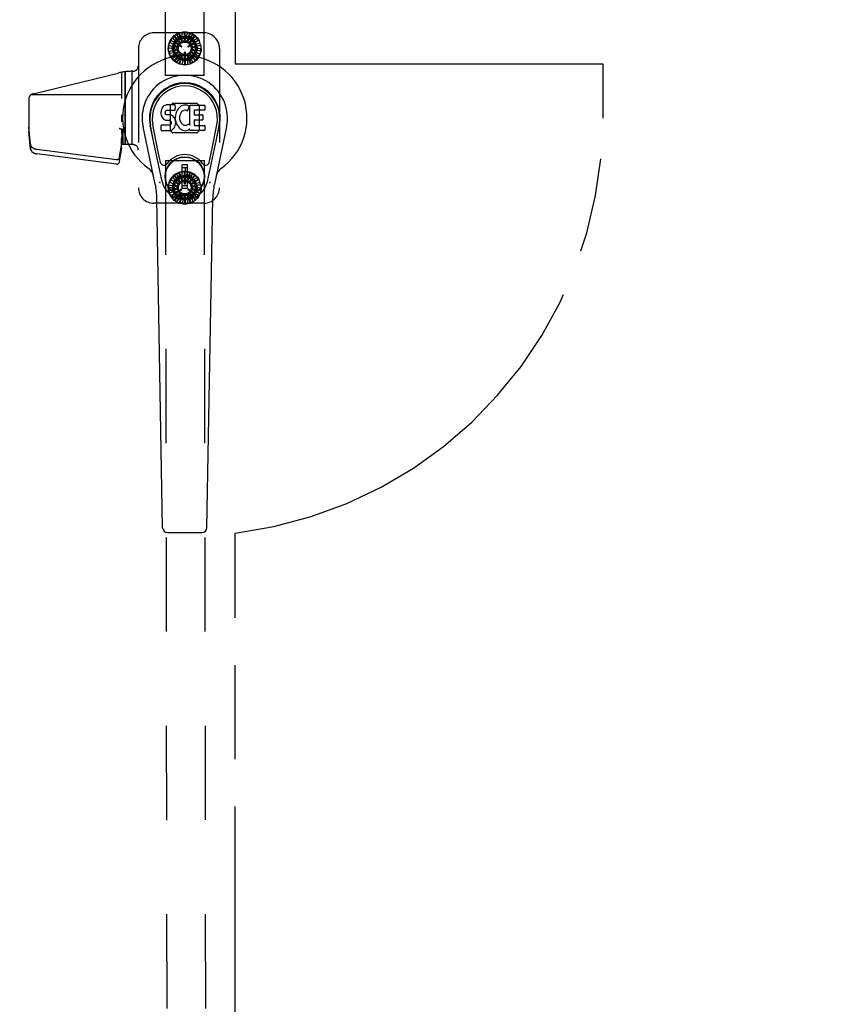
# Model space of a CAD drawing. Header units: inches. Extents: x 0 to 277, y 0 to 179.
# Tile 47 of 94: x 91 to 104, y 76 to 92. Entities that reach past the tile are written whole.
import ezdxf

# ---------------------------------------------------------------- set-up
doc = ezdxf.new("R2010")
doc.units = ezdxf.units.IN
doc.header["$LTSCALE"] = 15.20914
doc.header["$MEASUREMENT"] = 0
doc.linetypes.add('HIDDEN', pattern=[0.2, 0.1, -0.1])
doc.linetypes.add('PHANTOM', pattern=[0.8, 0.45, -0.05, 0.1, -0.05, 0.1, -0.05])
doc.layers.get('0').update_dxf_attribs({"linetype": 'CONTINUOUS'})
for name, color, linetype in [('02___PRT_ALL_AXES', 7, 'CONTINUOUS'), ('AVAILABLE_DOOR_SPACE', 7, 'CONTINUOUS'), ('DEFAULT_2', 8, 'HIDDEN'), ('DIMENSIONS', 7, 'CONTINUOUS')]:
    doc.layers.add(name, color=color, linetype=linetype)
doc.styles.get("Standard").update_dxf_attribs({"font": 'txt', "width": 0.8})
doc.dimstyles.new('DIMSTYLE_3', dxfattribs={"dimtxt": 1.268784, "dimasz": 1.626646, "dimexe": 0.09, "dimexo": 0.07, "dimgap": 0.039, "dimtad": 0, "dimtih": 1, "dimtoh": 1, "dimzin": 4, "dimdsep": 46, "dimtxsty": 'Standard', "dimblk": '_FILLED', "dimblk1": '_FILLED', "dimblk2": '_FILLED', "dimcen": 0.09, "dimadec": 0, "dimazin": 0, "dimtfac": 1, "dimtofl": 0, "dimtmove": 0, "dimatfit": 3, "dimldrblk": '_FILLED', "dimfxl": 0, "dimtolj": 1, "dimtzin": 4, "dimarcsym": 0})

# ---------------------------------------------------------------- blocks, each defined once
blk = doc.blocks.new('_FILLED')
at = {"color": 0, "linetype": 'ByBlock'}
blk.add_solid([(0, 0), (-1, 0.2), (-1, -0.2)], dxfattribs=at)
blk = doc.blocks.new('*D11')
at = {"layer": 'DIMENSIONS', "color": 2, "linetype": 'Continuous'}
for p, q in [((94.718, 111.952), (103.265, 111.952)), ((118.156, 111.952), (109.609, 111.952))]:
    blk.add_line(p, q, dxfattribs=at)
at = {"layer": 'DIMENSIONS', "color": 2, "linetype": 'Continuous', "xscale": 1.6266460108, "yscale": 1.6266460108, "zscale": 1.6266460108, "rotation": 180}
blk.add_blockref('_FILLED', (94.718, 111.952), dxfattribs=at)
at = {"layer": 'DIMENSIONS', "color": 2, "linetype": 'Continuous', "xscale": 1.6266460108, "yscale": 1.6266460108, "zscale": 1.6266460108}
blk.add_blockref('_FILLED', (118.156, 111.952), dxfattribs=at)
at = {"layer": 'DIMENSIONS', "color": 2, "linetype": 'Continuous', "insert": (106.437, 112.587), "char_height": 1.2688, "width": 5.07514, "attachment_point": 2, "line_spacing_factor": 0.9}
blk.add_mtext('23.44', dxfattribs=at)
blk = doc.blocks.new('*D13')
at = {"layer": 'DIMENSIONS', "color": 2, "linetype": 'Continuous'}
for p, q in [((91.093, 109.841), (87.84, 109.841)), ((94.718, 109.841), (97.843, 109.841))]:
    blk.add_line(p, q, dxfattribs=at)
at = {"layer": 'DIMENSIONS', "color": 2, "linetype": 'Continuous', "xscale": 1.6266460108, "yscale": 1.6266460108, "zscale": 1.6266460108}
blk.add_blockref('_FILLED', (91.093, 109.841), dxfattribs=at)
at = {"layer": 'DIMENSIONS', "color": 2, "linetype": 'Continuous', "xscale": 1.6266460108, "yscale": 1.6266460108, "zscale": 1.6266460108, "rotation": 180}
blk.add_blockref('_FILLED', (94.718, 109.841), dxfattribs=at)
at = {"layer": 'DIMENSIONS', "color": 2, "linetype": 'Continuous', "insert": (98.477, 110.475), "char_height": 1.2688, "width": 4.06011, "attachment_point": 1, "line_spacing_factor": 0.9}
blk.add_mtext('3.63', dxfattribs=at)

msp = doc.modelspace()

# ---------------------------------------------------------------- linework, layer by layer
at = {"color": 7, "linetype": 'Continuous'}
for p, q in [((93.522, 90.034), (93.52, 90.01)), ((93.52, 90.01), (93.521, 89.986)), ((93.521, 89.986), (93.525, 89.963)), ((93.527, 90.057), (93.522, 90.034)), ((93.536, 90.08), (93.527, 90.057)), ((93.55, 90.099), (93.536, 90.08)), ((93.559, 90.107), (93.55, 90.099)), ((93.568, 90.114), (93.559, 90.107)), ((93.59, 90.124), (93.568, 90.114)), ((93.613, 90.131), (93.59, 90.124)), ((93.591, 89.998), (93.592, 90.013)), ((93.592, 89.991), (93.591, 89.998)), ((93.592, 90.013), (93.594, 90.028)), ((93.594, 89.984), (93.592, 89.991)), ((93.594, 90.028), (93.597, 90.035)), ((93.599, 89.978), (93.594, 89.984)), ((93.597, 90.035), (93.603, 90.04)), ((93.605, 89.973), (93.599, 89.978)), ((93.603, 90.04), (93.617, 90.044)), ((93.753, 90.131), (93.613, 90.131)), ((93.617, 90.044), (93.632, 90.046)), ((93.632, 90.046), (93.745, 90.046)), ((93.745, 90.046), (93.75, 90.046)), ((93.75, 90.046), (93.752, 90.051)), ((93.752, 90.051), (93.753, 90.064)), ((93.754, 90.088), (93.753, 90.131)), ((93.753, 90.064), (93.754, 90.088)), ((93.761, 89.989), (93.757, 89.967)), ((93.767, 90.01), (93.761, 89.989)), ((93.776, 90.031), (93.767, 90.01)), ((93.786, 90.05), (93.776, 90.031)), ((93.799, 90.069), (93.786, 90.05)), ((93.814, 90.085), (93.799, 90.069)), ((93.83, 90.101), (93.814, 90.085)), ((93.829, 89.978), (93.826, 89.965)), ((93.835, 89.989), (93.829, 89.978)), ((93.849, 90.114), (93.83, 90.101)), ((93.849, 90.013), (93.835, 89.989)), ((93.869, 90.122), (93.849, 90.114)), ((93.858, 90.023), (93.849, 90.013)), ((93.868, 90.03), (93.858, 90.023)), ((93.893, 90.041), (93.868, 90.03)), ((93.891, 90.127), (93.869, 90.122)), ((93.913, 90.129), (93.891, 90.127)), ((93.906, 90.044), (93.893, 90.041)), ((93.919, 90.044), (93.906, 90.044)), ((93.935, 90.129), (93.913, 90.129)), ((93.933, 90.041), (93.919, 90.044)), ((93.945, 90.036), (93.933, 90.041)), ((93.947, 90.127), (93.935, 90.129)), ((93.957, 90.124), (93.947, 90.127)), ((93.977, 90.107), (93.951, 90.039)), ((93.976, 90.112), (93.957, 90.124)), ((93.986, 90.129), (94.223, 90.129)), ((93.986, 89.804), (93.986, 90.129)), ((94.056, 90.041), (94.056, 89.974)), ((94.223, 90.046), (94.061, 90.046)), ((94.227, 90.124), (94.227, 90.05)), ((93.525, 89.963), (93.533, 89.94)), ((93.533, 89.94), (93.546, 89.92)), ((93.546, 89.92), (93.562, 89.903)), ((93.562, 89.903), (93.582, 89.89)), ((93.582, 89.89), (93.593, 89.886)), ((93.593, 89.886), (93.605, 89.884)), ((93.619, 89.969), (93.605, 89.973)), ((93.605, 89.884), (93.652, 89.883)), ((93.643, 89.97), (93.619, 89.969)), ((93.667, 89.969), (93.643, 89.97)), ((93.652, 89.883), (93.66, 89.882)), ((93.66, 89.882), (93.667, 89.88)), ((93.691, 89.964), (93.667, 89.969)), ((93.667, 89.88), (93.673, 89.875)), ((93.673, 89.875), (93.678, 89.87)), ((93.684, 89.826), (93.674, 89.814)), ((93.678, 89.87), (93.684, 89.856)), ((93.684, 89.856), (93.687, 89.841)), ((93.686, 89.833), (93.684, 89.826)), ((93.687, 89.841), (93.686, 89.833)), ((93.702, 89.959), (93.691, 89.964)), ((93.711, 89.952), (93.702, 89.959)), ((93.729, 89.935), (93.711, 89.952)), ((93.742, 89.915), (93.729, 89.935)), ((93.751, 89.893), (93.742, 89.915)), ((93.757, 89.87), (93.751, 89.893)), ((93.757, 89.967), (93.752, 89.923)), ((93.752, 89.923), (93.753, 89.9)), ((93.752, 89.799), (93.758, 89.822)), ((93.753, 89.9), (93.756, 89.878)), ((93.756, 89.878), (93.761, 89.856)), ((93.76, 89.846), (93.757, 89.87)), ((93.758, 89.822), (93.76, 89.846)), ((93.761, 89.856), (93.768, 89.835)), ((93.768, 89.835), (93.789, 89.796)), ((93.826, 89.965), (93.822, 89.938)), ((93.822, 89.938), (93.822, 89.911)), ((93.822, 89.911), (93.823, 89.898)), ((93.823, 89.898), (93.826, 89.885)), ((93.826, 89.885), (93.836, 89.86)), ((93.836, 89.86), (93.85, 89.837)), ((93.85, 89.837), (93.858, 89.827)), ((93.858, 89.827), (93.868, 89.818)), ((93.868, 89.818), (93.88, 89.811)), ((93.957, 89.815), (93.968, 89.822)), ((93.974, 89.821), (93.986, 89.804)), ((94.057, 89.883), (94.057, 89.805)), ((94.061, 89.969), (94.192, 89.969)), ((94.192, 89.887), (94.062, 89.887)), ((94.196, 89.965), (94.196, 89.892)), ((93.43, 88.85), (93.232, 89.776)), ((93.54, 88.897), (93.348, 89.8)), ((93.396, 89.574), (93.352, 89.801)), ((93.464, 89.427), (93.389, 89.809)), ((93.523, 89.724), (93.523, 89.799)), ((93.586, 89.804), (93.527, 89.804)), ((93.527, 89.719), (93.671, 89.719)), ((93.647, 89.804), (93.586, 89.804)), ((93.662, 89.806), (93.647, 89.804)), ((93.669, 89.809), (93.662, 89.806)), ((93.674, 89.814), (93.669, 89.809)), ((93.671, 89.719), (93.683, 89.721)), ((93.683, 89.721), (93.695, 89.725)), ((93.695, 89.725), (93.714, 89.739)), ((93.714, 89.739), (93.731, 89.756)), ((93.731, 89.756), (93.738, 89.766)), ((93.738, 89.766), (93.743, 89.776)), ((93.743, 89.776), (93.752, 89.799)), ((93.789, 89.796), (93.802, 89.778)), ((93.802, 89.778), (93.816, 89.761)), ((93.816, 89.761), (93.833, 89.746)), ((93.833, 89.746), (93.851, 89.732)), ((93.851, 89.732), (93.86, 89.727)), ((93.86, 89.727), (93.871, 89.723)), ((93.871, 89.723), (93.893, 89.718)), ((93.88, 89.811), (93.892, 89.806)), ((93.892, 89.806), (93.905, 89.804)), ((93.893, 89.718), (93.915, 89.715)), ((93.905, 89.804), (93.919, 89.803)), ((93.915, 89.715), (93.937, 89.718)), ((93.919, 89.803), (93.932, 89.805)), ((93.932, 89.805), (93.944, 89.809)), ((93.937, 89.718), (93.958, 89.725)), ((93.944, 89.809), (93.957, 89.815)), ((93.958, 89.725), (93.977, 89.737)), ((93.988, 89.737), (93.977, 89.737)), ((93.977, 89.737), (93.977, 89.737)), ((93.988, 89.724), (93.988, 89.737)), ((94.223, 89.719), (93.992, 89.719)), ((94.062, 89.801), (94.223, 89.801)), ((94.228, 89.796), (94.228, 89.724)), ((94.272, 88.897), (94.465, 89.8)), ((94.349, 89.427), (94.423, 89.809)), ((94.58, 89.776), (94.383, 88.85)), ((94.416, 89.574), (94.461, 89.801)), ((93.512, 89.202), (93.464, 89.427)), ((94.301, 89.202), (94.349, 89.427)), ((93.951, 89.162), (93.861, 89.162)), ((93.861, 88.788), (93.861, 89.162)), ((93.861, 89.123), (93.951, 89.123)), ((93.912, 89.123), (93.912, 89.044)), ((93.951, 89.044), (93.912, 89.044)), ((93.951, 88.788), (93.951, 89.162)), ((93.951, 88.827), (93.861, 88.827)), ((93.861, 88.788), (93.951, 88.788)), ((93.548, 83.304), (93.455, 88.624)), ((94.264, 83.304), (94.357, 88.624)), ((93.627, 83.227), (94.185, 83.227))]:
    msp.add_line(p, q, dxfattribs=at)
for points in [[(93.508, 88.867), (93.506, 88.872), (93.505, 88.878), (93.503, 88.883), (93.502, 88.889)], [(94.311, 88.889), (94.309, 88.883), (94.308, 88.878), (94.306, 88.872), (94.304, 88.867)]]:
    msp.add_lwpolyline(points, dxfattribs=at)
for radius in [0.317, 0.313]:
    msp.add_circle((93.906, 88.975), radius, dxfattribs=at)
for centre, radius, start, end in [((93.906, 89.919), 1.004, 305.5066, 234.4934), ((93.906, 89.919), 0.689, 347.9703, 192.0297), ((93.906, 89.919), 0.571, 347.9703, 192.0297), ((93.906, 89.91), 0.527, 348.9402, 191.0594), ((93.947, 90.04), 0.00448, 246.1578, 339.0016), ((93.973, 90.108), 0.00448, 339.0016, 51.8729), ((94.061, 90.041), 0.00448, 90, 180), ((94.223, 90.124), 0.00448, 0, 90), ((94.223, 90.05), 0.00448, 270, 360), ((93.97, 89.819), 0.00448, 34.0893, 127.3444), ((94.061, 89.974), 0.00448, 180, 270), ((94.062, 89.883), 0.00448, 90, 180), ((94.192, 89.965), 0.00448, 0, 90), ((94.192, 89.892), 0.00448, 270, 360), ((93.527, 89.799), 0.00448, 90, 180.0119), ((93.527, 89.724), 0.00483, 180, 270), ((93.992, 89.724), 0.00448, 180, 270), ((94.062, 89.805), 0.00448, 180, 270), ((94.223, 89.796), 0.00448, 0, 90), ((94.223, 89.724), 0.00448, 270, 360), ((93.569, 89.215), 0.0591, 192.0297, 324.5763), ((93.906, 88.975), 0.354, 35.4237, 144.5763), ((94.243, 89.215), 0.0591, 215.4237, 347.9703), ((93.209, 88.942), 0.197, 12.0297, 54.4934), ((94.604, 88.942), 0.197, 125.5066, 167.9703), ((93.906, 88.975), 0.374, 192.0297, 347.9703), ((92.275, 88.604), 1.181, 1, 12.0297), ((95.538, 88.604), 1.181, 167.9703, 179), ((93.627, 83.305), 0.0787, 181, 270), ((94.185, 83.305), 0.0787, 270, 359)]:
    msp.add_arc(centre, radius, start, end, dxfattribs=at)
msp.add_ellipse((93.906, 89.91), major_axis=(0, 0.565), ratio=0.999848, start_param=-1.76365, end_param=1.76365, dxfattribs=at)
at = {"layer": '02___PRT_ALL_AXES', "color": 8, "linetype": 'HIDDEN'}
for p, q in [((93.593, 90.607), (93.64, 120.107)), ((94.218, 90.606), (94.265, 120.106)), ((92.945, 89.49), (92.945, 90.667)), ((94.218, 90.606), (93.593, 90.607)), ((93.593, 89.232), (94.218, 89.233)), ((93.593, 89.232), (93.64, 59.732)), ((94.218, 89.233), (94.265, 59.733))]:
    msp.add_line(p, q, dxfattribs=at)
for centre, radius in [((93.906, 91.044), 0.195), ((93.906, 91.044), 0.172), ((93.906, 88.795), 0.195), ((93.906, 88.794), 0.172)]:
    msp.add_circle(centre, radius, dxfattribs=at)
at = {"layer": 'AVAILABLE_DOOR_SPACE', "color": 4, "linetype": 'PHANTOM'}
for p, q in [((94.718, 120.044), (94.718, 90.794)), ((94.718, 90.794), (100.656, 90.794)), ((100.656, 90.794), (100.656, 89.919)), ((94.718, 59.794), (94.718, 83.218))]:
    msp.add_line(p, q, dxfattribs=at)
msp.add_arc((93.906, 89.919), 6.75, 276.9092, 360, dxfattribs=at)
at = {"layer": 'DEFAULT_2', "color": 8, "linetype": 'HIDDEN'}
for p, q in [((94.216, 91.294), (93.406, 91.294)), ((93.736, 91.248), (93.812, 91.286)), ((93.828, 91.138), (93.78, 91.27)), ((93.858, 91.156), (93.812, 91.286)), ((93.816, 91.294), (93.9, 91.304)), ((93.816, 91.294), (93.865, 91.159)), ((93.865, 91.159), (93.865, 91.3)), ((93.9, 91.166), (93.9, 91.304)), ((93.907, 91.31), (93.906, 91.166)), ((93.906, 91.166), (93.955, 91.298)), ((93.907, 91.31), (93.989, 91.29)), ((93.942, 91.161), (93.989, 91.29)), ((93.997, 91.294), (93.948, 91.159)), ((93.948, 91.159), (94.039, 91.266)), ((93.997, 91.294), (94.068, 91.247)), ((93.645, 91.091), (93.678, 91.169)), ((93.645, 91.091), (93.786, 91.066)), ((93.786, 91.066), (93.664, 91.136)), ((93.676, 91.177), (93.735, 91.239)), ((93.676, 91.177), (93.801, 91.105)), ((93.797, 91.099), (93.678, 91.169)), ((93.797, 91.224), (93.696, 91.05)), ((93.801, 91.105), (93.71, 91.213)), ((93.823, 91.133), (93.735, 91.239)), ((93.736, 91.248), (93.828, 91.138)), ((93.789, 91.114), (93.788, 91.112)), ((93.848, 91.071), (93.789, 91.105)), ((93.795, 91.115), (93.854, 91.081)), ((94.007, 91.228), (93.806, 91.229)), ((93.959, 91.081), (94.017, 91.115)), ((94.023, 91.105), (93.965, 91.071)), ((93.98, 91.142), (94.068, 91.247)), ((94.077, 91.247), (93.985, 91.137)), ((93.985, 91.137), (94.107, 91.208)), ((94.008, 91.111), (94.128, 91.179)), ((94.136, 91.177), (94.012, 91.105)), ((94.012, 91.105), (94.151, 91.129)), ((94.116, 91.049), (94.016, 91.223)), ((94.025, 91.111), (94.024, 91.113)), ((94.025, 91.072), (94.161, 91.095)), ((94.168, 91.09), (94.026, 91.065)), ((94.128, 91.179), (94.077, 91.247)), ((94.161, 91.095), (94.136, 91.177)), ((94.163, 91.005), (94.168, 91.09)), ((93.156, 91.044), (93.156, 88.794)), ((93.645, 90.999), (93.649, 91.083)), ((93.645, 90.999), (93.786, 91.023)), ((93.786, 91.023), (93.647, 91.048)), ((93.785, 91.059), (93.649, 91.083)), ((93.787, 91.017), (93.651, 90.993)), ((93.676, 90.912), (93.651, 90.993)), ((93.801, 90.983), (93.662, 90.959)), ((93.676, 90.912), (93.801, 90.983)), ((93.804, 90.978), (93.684, 90.909)), ((93.696, 91.04), (93.797, 90.865)), ((93.828, 90.951), (93.705, 90.881)), ((93.735, 90.841), (93.828, 90.951)), ((93.833, 90.947), (93.744, 90.841)), ((93.855, 91.073), (93.856, 91.075)), ((93.9, 90.913), (93.9, 90.98)), ((93.907, 90.985), (93.905, 90.985)), ((93.912, 90.98), (93.912, 90.913)), ((93.954, 90.932), (94.001, 90.802)), ((93.957, 91.074), (93.958, 91.073)), ((94.077, 90.841), (93.984, 90.951)), ((93.984, 90.951), (94.032, 90.818)), ((93.99, 90.955), (94.078, 90.849)), ((94.136, 90.911), (94.012, 90.983)), ((94.012, 90.983), (94.102, 90.875)), ((94.015, 90.865), (94.116, 91.039)), ((94.015, 90.989), (94.134, 90.92)), ((94.026, 91.065), (94.165, 91.04)), ((94.168, 90.998), (94.026, 91.023)), ((94.026, 91.023), (94.148, 90.952)), ((94.027, 91.029), (94.163, 91.005)), ((94.134, 90.92), (94.168, 90.998)), ((94.466, 91.044), (94.466, 88.794)), ((93.735, 90.841), (93.684, 90.909)), ((93.744, 90.841), (93.815, 90.795)), ((93.864, 90.93), (93.773, 90.822)), ((94.007, 90.86), (93.805, 90.86)), ((93.815, 90.795), (93.864, 90.93)), ((93.871, 90.927), (93.823, 90.798)), ((93.823, 90.798), (93.906, 90.779)), ((93.906, 90.922), (93.857, 90.79)), ((93.905, 90.908), (93.907, 90.908)), ((93.906, 90.779), (93.906, 90.922)), ((93.913, 90.922), (93.912, 90.784)), ((93.912, 90.784), (93.997, 90.795)), ((93.948, 90.93), (93.947, 90.789)), ((93.997, 90.795), (93.948, 90.93)), ((94.001, 90.802), (94.077, 90.841)), ((94.078, 90.849), (94.136, 90.911)), ((91.455, 90.311), (92.828, 90.646)), ((92.886, 90.658), (92.886, 90.236)), ((92.944, 90.667), (92.944, 89.49)), ((93.048, 90.674), (93.048, 89.49)), ((93.049, 90.674), (93.049, 89.49)), ((93.066, 90.674), (93.065, 90.674)), ((91.386, 90.224), (91.386, 89.704)), ((92.886, 90.294), (91.42, 90.294)), ((93.674, 90.125), (93.7, 90.151)), ((94.101, 90.156), (93.711, 90.156)), ((94.112, 90.151), (94.138, 90.125)), ((93.669, 90.114), (93.669, 89.724)), ((94.142, 89.724), (94.142, 90.114)), ((92.886, 89.972), (92.886, 89.859)), ((91.414, 89.495), (91.386, 89.774)), ((91.414, 89.424), (91.386, 89.704)), ((92.886, 89.749), (92.886, 89.69)), ((92.886, 89.744), (92.886, 89.744)), ((92.886, 89.74), (92.906, 89.74)), ((92.905, 89.74), (92.886, 89.589)), ((92.886, 89.69), (92.906, 89.49)), ((92.906, 89.74), (92.906, 89.49)), ((93.7, 89.687), (93.674, 89.713)), ((93.711, 89.683), (94.101, 89.683)), ((94.138, 89.713), (94.112, 89.687)), ((92.886, 89.506), (92.838, 89.262)), ((92.892, 89.627), (92.886, 89.59)), ((92.886, 89.435), (92.886, 89.59)), ((91.413, 89.495), (91.414, 89.495)), ((91.413, 89.495), (91.413, 89.424)), ((91.415, 89.485), (91.413, 89.495)), ((91.413, 89.424), (91.414, 89.424)), ((91.415, 89.415), (91.413, 89.424)), ((91.414, 89.424), (91.414, 89.495)), ((92.803, 89.243), (91.517, 89.411)), ((92.886, 89.435), (92.838, 89.192)), ((93.066, 89.49), (92.886, 89.49)), ((92.803, 89.173), (91.517, 89.34)), ((93.735, 88.998), (93.811, 89.036)), ((93.858, 88.907), (93.811, 89.036)), ((93.815, 89.044), (93.899, 89.054)), ((93.815, 89.044), (93.864, 88.909)), ((93.864, 88.909), (93.864, 89.05)), ((93.899, 88.917), (93.899, 89.054)), ((93.906, 89.06), (93.988, 89.041)), ((93.906, 89.06), (93.906, 88.917)), ((93.906, 88.917), (93.954, 89.049)), ((93.941, 88.912), (93.988, 89.041)), ((93.997, 89.044), (93.948, 88.909)), ((93.997, 89.044), (94.068, 88.998)), ((93.645, 88.84), (93.678, 88.919)), ((93.786, 88.816), (93.664, 88.886)), ((93.676, 88.927), (93.734, 88.989)), ((93.676, 88.927), (93.801, 88.856)), ((93.797, 88.85), (93.678, 88.919)), ((93.797, 88.974), (93.696, 88.799)), ((93.801, 88.856), (93.71, 88.963)), ((93.823, 88.884), (93.734, 88.989)), ((93.735, 88.998), (93.828, 88.888)), ((93.828, 88.888), (93.779, 89.02)), ((94.007, 88.979), (93.805, 88.979)), ((93.9, 88.859), (93.9, 88.926)), ((93.907, 88.931), (93.905, 88.931)), ((93.912, 88.926), (93.912, 88.859)), ((93.948, 88.909), (94.038, 89.017)), ((93.979, 88.892), (94.068, 88.998)), ((94.077, 88.998), (93.984, 88.888)), ((93.984, 88.888), (94.106, 88.959)), ((94.008, 88.862), (94.128, 88.931)), ((94.136, 88.928), (94.012, 88.856)), ((94.012, 88.856), (94.15, 88.88)), ((94.116, 88.8), (94.015, 88.974)), ((94.128, 88.931), (94.077, 88.998)), ((94.161, 88.847), (94.136, 88.928)), ((93.645, 88.84), (93.786, 88.816)), ((93.645, 88.748), (93.649, 88.833)), ((93.645, 88.748), (93.786, 88.773)), ((93.786, 88.773), (93.647, 88.798)), ((93.785, 88.809), (93.649, 88.833)), ((93.787, 88.767), (93.652, 88.743)), ((93.676, 88.662), (93.652, 88.743)), ((93.801, 88.734), (93.662, 88.709)), ((93.676, 88.662), (93.801, 88.734)), ((93.804, 88.728), (93.685, 88.659)), ((93.696, 88.789), (93.797, 88.615)), ((93.788, 88.727), (93.789, 88.725)), ((93.789, 88.734), (93.848, 88.768)), ((93.854, 88.758), (93.795, 88.724)), ((93.856, 88.764), (93.855, 88.766)), ((93.905, 88.854), (93.907, 88.854)), ((93.958, 88.766), (93.957, 88.765)), ((94.017, 88.724), (93.959, 88.758)), ((93.965, 88.768), (94.023, 88.734)), ((93.99, 88.706), (94.078, 88.6)), ((94.136, 88.662), (94.012, 88.734)), ((94.012, 88.734), (94.103, 88.626)), ((94.015, 88.74), (94.135, 88.671)), ((94.016, 88.616), (94.116, 88.79)), ((94.024, 88.726), (94.025, 88.728)), ((94.025, 88.823), (94.161, 88.847)), ((94.168, 88.841), (94.026, 88.816)), ((94.026, 88.816), (94.165, 88.792)), ((94.168, 88.749), (94.026, 88.774)), ((94.026, 88.774), (94.148, 88.703)), ((94.027, 88.78), (94.163, 88.757)), ((94.135, 88.671), (94.168, 88.749)), ((94.163, 88.757), (94.168, 88.841)), ((93.736, 88.591), (93.685, 88.659)), ((93.828, 88.701), (93.706, 88.631)), ((93.736, 88.591), (93.828, 88.701)), ((93.833, 88.697), (93.745, 88.591)), ((93.745, 88.591), (93.816, 88.545)), ((93.865, 88.68), (93.774, 88.572)), ((94.007, 88.611), (93.806, 88.61)), ((93.816, 88.545), (93.865, 88.68)), ((93.871, 88.678), (93.824, 88.548)), ((93.824, 88.548), (93.907, 88.529)), ((93.906, 88.673), (93.858, 88.54)), ((93.907, 88.529), (93.906, 88.673)), ((93.913, 88.673), (93.913, 88.535)), ((93.997, 88.545), (93.948, 88.68)), ((93.948, 88.68), (93.948, 88.539)), ((93.954, 88.683), (94.002, 88.553)), ((94.077, 88.592), (93.985, 88.701)), ((93.985, 88.701), (94.033, 88.569)), ((94.002, 88.553), (94.077, 88.592)), ((94.078, 88.6), (94.136, 88.662)), ((94.216, 88.544), (93.406, 88.544)), ((93.913, 88.535), (93.997, 88.545))]:
    msp.add_line(p, q, dxfattribs=at)
for points in [[(92.846, 89.756), (92.847, 89.755), (92.849, 89.754), (92.85, 89.753), (92.852, 89.752), (92.854, 89.751), (92.856, 89.75), (92.857, 89.749), (92.859, 89.749), (92.861, 89.748), (92.863, 89.747), (92.865, 89.747), (92.867, 89.746), (92.869, 89.746), (92.871, 89.745), (92.874, 89.745), (92.876, 89.745), (92.878, 89.745), (92.881, 89.744), (92.883, 89.744), (92.886, 89.744)], [(91.517, 89.411), (91.512, 89.411), (91.508, 89.412), (91.504, 89.413), (91.499, 89.414), (91.495, 89.415), (91.491, 89.416), (91.487, 89.417), (91.483, 89.419), (91.479, 89.42), (91.475, 89.422), (91.471, 89.424), (91.467, 89.426), (91.464, 89.427), (91.46, 89.43), (91.457, 89.432), (91.453, 89.434), (91.45, 89.436), (91.447, 89.439), (91.444, 89.441), (91.441, 89.444), (91.438, 89.446), (91.436, 89.449), (91.433, 89.452), (91.431, 89.454), (91.429, 89.457), (91.426, 89.46), (91.425, 89.463), (91.423, 89.466), (91.421, 89.469), (91.42, 89.472), (91.418, 89.476), (91.417, 89.479), (91.416, 89.482), (91.415, 89.485)], [(91.415, 89.415), (91.416, 89.412), (91.417, 89.409), (91.418, 89.405), (91.42, 89.402), (91.421, 89.399), (91.423, 89.396), (91.425, 89.393), (91.426, 89.39), (91.429, 89.387), (91.431, 89.384), (91.433, 89.381), (91.436, 89.379), (91.438, 89.376), (91.441, 89.373), (91.444, 89.371), (91.447, 89.368), (91.45, 89.366), (91.453, 89.364), (91.457, 89.361), (91.46, 89.359), (91.464, 89.357), (91.467, 89.355), (91.471, 89.353), (91.475, 89.352), (91.479, 89.35), (91.483, 89.349), (91.487, 89.347), (91.491, 89.346), (91.495, 89.345), (91.499, 89.344), (91.504, 89.343), (91.508, 89.342), (91.512, 89.341), (91.517, 89.34)], [(92.838, 89.262), (92.838, 89.261), (92.837, 89.26), (92.837, 89.259), (92.837, 89.258), (92.836, 89.257), (92.835, 89.256), (92.835, 89.255), (92.834, 89.254), (92.833, 89.253), (92.832, 89.252), (92.831, 89.251), (92.83, 89.25), (92.829, 89.249), (92.828, 89.249), (92.827, 89.248), (92.826, 89.247), (92.825, 89.247), (92.823, 89.246), (92.822, 89.246), (92.821, 89.245), (92.819, 89.245), (92.818, 89.244), (92.817, 89.244), (92.815, 89.244), (92.814, 89.243), (92.812, 89.243), (92.811, 89.243), (92.809, 89.243), (92.808, 89.243), (92.806, 89.243), (92.805, 89.243), (92.803, 89.243)], [(92.803, 89.173), (92.805, 89.173), (92.806, 89.173), (92.808, 89.173), (92.809, 89.173), (92.811, 89.173), (92.812, 89.173), (92.814, 89.173), (92.815, 89.173), (92.817, 89.174), (92.818, 89.174), (92.819, 89.174), (92.821, 89.175), (92.822, 89.175), (92.823, 89.176), (92.825, 89.176), (92.826, 89.177), (92.827, 89.178), (92.828, 89.178), (92.829, 89.179), (92.83, 89.18), (92.831, 89.181), (92.832, 89.182), (92.833, 89.183), (92.834, 89.183), (92.835, 89.184), (92.835, 89.185), (92.836, 89.186), (92.837, 89.187), (92.837, 89.189), (92.837, 89.19), (92.838, 89.191), (92.838, 89.192)]]:
    msp.add_lwpolyline(points, dxfattribs=at)
for centre, radius in [((93.906, 91.044), 0.266), ((93.906, 91.044), 0.168), ((93.906, 91.044), 0.122), ((93.906, 91.044), 0.102), ((93.906, 88.795), 0.266), ((93.906, 88.795), 0.168), ((93.906, 88.795), 0.122), ((93.906, 88.795), 0.102)]:
    msp.add_circle(centre, radius, dxfattribs=at)
for centre, radius, start, end in [((93.406, 91.044), 0.25, 90, 180), ((94.216, 91.044), 0.25, 0, 90), ((93.792, 91.109), 0.005, 149.9093, 239.9093), ((93.793, 91.111), 0.005, 59.9093, 149.9093), ((93.806, 91.219), 0.01, 89.9087, 149.9142), ((94.007, 91.218), 0.01, 29.9078, 89.9134), ((94.02, 91.111), 0.005, 29.9093, 119.9093), ((94.021, 91.109), 0.005, 299.9093, 29.9093), ((93.705, 91.045), 0.01, 149.9094, 209.9128), ((93.85, 91.075), 0.005, 239.9093, 329.9093), ((93.851, 91.077), 0.005, 329.9093, 59.9093), ((93.905, 90.98), 0.005, 89.9093, 179.9093), ((93.907, 90.98), 0.005, 359.9093, 89.9093), ((93.961, 91.077), 0.005, 119.9093, 209.9093), ((93.962, 91.075), 0.005, 209.9093, 299.9093), ((94.107, 91.044), 0.01, 329.9094, 29.9128), ((93.805, 90.87), 0.01, 209.9078, 269.9134), ((93.905, 90.913), 0.005, 179.9093, 269.9093), ((93.907, 90.913), 0.005, 269.9093, 359.9093), ((94.007, 90.87), 0.01, 269.9087, 329.9142), ((93.065, 89.674), 1, 90, 103.6985), ((93.066, 90.764), 0.09, 270, 360), ((91.476, 90.224), 0.09, 103.6985, 180), ((93.711, 90.14), 0.0156, 90, 135), ((94.101, 90.14), 0.0156, 45, 90), ((93.685, 90.114), 0.0156, 135, 180), ((94.127, 90.114), 0.0156, 0, 45), ((93.685, 89.724), 0.0156, 180, 225), ((93.711, 89.698), 0.0156, 225, 270), ((94.101, 89.698), 0.0156, 270, 315), ((94.127, 89.724), 0.0156, 315, 360), ((93.066, 89.4), 0.09, 0, 90), ((93.805, 88.969), 0.01, 90.0901, 150.0956), ((93.905, 88.926), 0.005, 90.0907, 180.0907), ((93.907, 88.926), 0.005, 0.0907, 90.0907), ((94.007, 88.969), 0.01, 30.0893, 90.0948), ((93.406, 88.794), 0.25, 180, 270), ((93.705, 88.794), 0.01, 150.0908, 210.0942), ((93.792, 88.73), 0.005, 120.0907, 210.0907), ((93.793, 88.728), 0.005, 210.0907, 300.0907), ((93.85, 88.764), 0.005, 30.0907, 120.0907), ((93.851, 88.762), 0.005, 300.0907, 30.0907), ((93.905, 88.859), 0.005, 180.0907, 270.0907), ((93.907, 88.859), 0.005, 270.0907, 0.0907), ((93.961, 88.762), 0.005, 150.0907, 240.0907), ((93.962, 88.764), 0.005, 60.0907, 150.0907), ((94.02, 88.728), 0.005, 240.0907, 330.0907), ((94.021, 88.73), 0.005, 330.0907, 60.0907), ((94.107, 88.795), 0.01, 330.0908, 30.0942), ((94.216, 88.794), 0.25, 270, 360), ((93.806, 88.62), 0.01, 210.0893, 270.0948), ((94.007, 88.621), 0.01, 270.0901, 330.0956)]:
    msp.add_arc(centre, radius, start, end, dxfattribs=at)

# ---------------------------------------------------------------- dimensions: what is measured, and where the dimension line sits
at = {"layer": 'DIMENSIONS', "color": 2, "linetype": 'Continuous'}
dim = msp.add_linear_dim(base=(91.093207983, 109.840898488), p1=(94.718207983, 120.044478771), p2=(91.093207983, 58.793478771), angle=180, dimstyle='DIMSTYLE_3', dxfattribs=at)
dim.commit()
dim.dimension.update_dxf_attribs({"geometry": '*D13', "text_midpoint": (100.507049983, 109.840898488), "dimtype": 160})
dim = msp.add_linear_dim(base=(118.156, 111.952), p1=(94.718, 90.794), p2=(118.156, 59.794), dimstyle='DIMSTYLE_3', dxfattribs=at)
dim.commit()
dim.dimension.update_dxf_attribs({"geometry": '*D11', "text_midpoint": (106.437, 111.952), "dimtype": 160})

doc.saveas('drawing.dxf')
